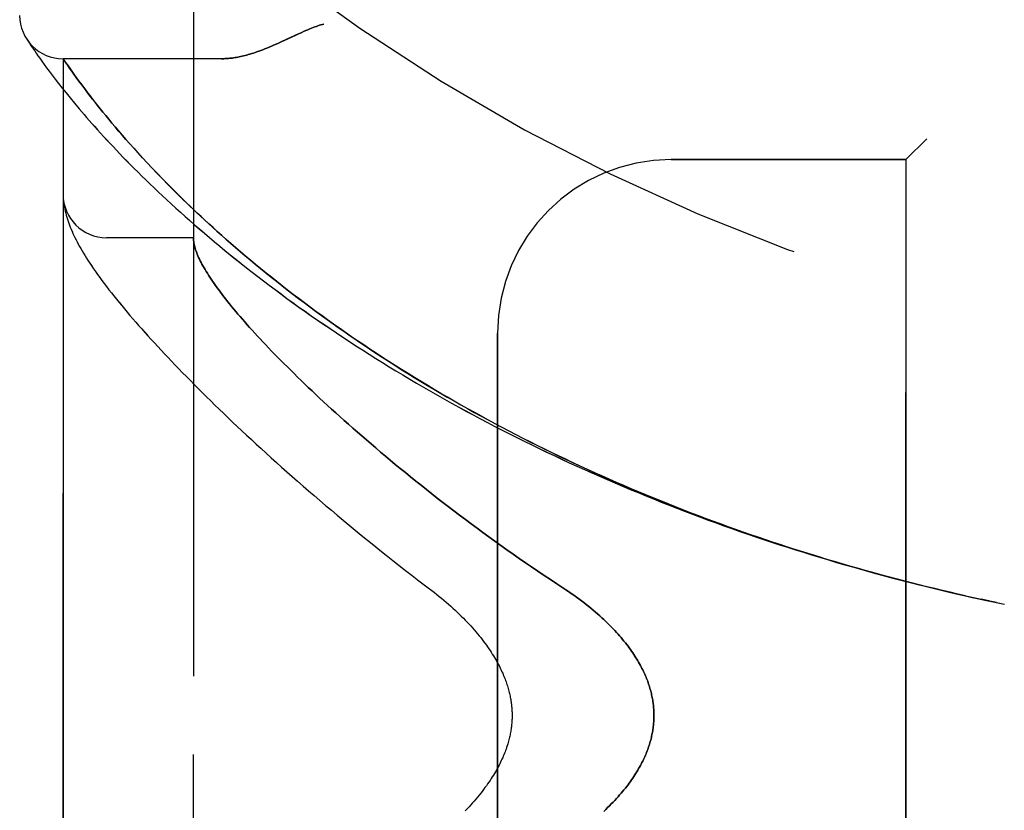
# Model space of a CAD drawing. Header units: inches. Extents: x 0 to 230, y 0 to 149.
# Tile 24 of 256: x 14.41 to 15.82, y 62.34 to 63.47. Entities that reach past the tile are written whole.
import ezdxf

# ---------------------------------------------------------------- set-up
doc = ezdxf.new("R2010")
doc.units = ezdxf.units.IN
doc.header["$LTSCALE"] = 12.648283
doc.header["$MEASUREMENT"] = 0
doc.linetypes.add('HIDDEN', pattern=[0.2, 0.1, -0.1])
doc.layers.add('LEFTHAND_DOOR_ASSEMBLY', color=7, linetype='CONTINUOUS')
doc.layers.add('RIGHTHAND_DOOR_ASSEMBLY', color=7, linetype='CONTINUOUS')

msp = doc.modelspace()

# ---------------------------------------------------------------- linework, layer by layer
at = {"layer": 'LEFTHAND_DOOR_ASSEMBLY', "color": 8, "linetype": 'HIDDEN'}
for p, q in [((14.6577, 61.1517), (14.6577, 63.7942)), ((14.4181, 63.446), (14.4175, 63.4469)), ((14.4175, 63.4469), (14.4178, 63.4464)), ((14.4178, 63.4464), (14.4199, 63.4433)), ((14.4178, 63.4464), (14.4179, 63.4463)), ((14.4199, 63.4433), (14.4219, 63.4402)), ((14.4219, 63.4402), (14.4239, 63.4372)), ((14.4239, 63.4372), (14.4264, 63.4335)), ((14.4264, 63.4335), (14.4293, 63.4292)), ((14.4293, 63.4292), (14.4315, 63.426)), ((14.4315, 63.426), (14.434, 63.4224)), ((14.434, 63.4224), (14.4367, 63.4186)), ((14.4367, 63.4186), (14.4397, 63.4144)), ((14.6983, 63.4179), (14.4702, 63.4179)), ((14.4702, 61.5279), (14.4702, 63.4179)), ((14.4397, 63.4144), (14.443, 63.4099)), ((14.443, 63.4099), (14.4465, 63.4051)), ((14.4465, 63.4051), (14.4503, 63.3999)), ((14.4826, 63.4002), (14.4796, 63.4044)), ((14.4503, 63.3999), (14.4545, 63.3944)), ((14.4545, 63.3944), (14.4589, 63.3886)), ((14.4858, 63.3957), (14.4826, 63.4002)), ((14.4892, 63.3909), (14.4858, 63.3957)), ((14.493, 63.3858), (14.4892, 63.3909)), ((14.4589, 63.3886), (14.4637, 63.3824)), ((14.4637, 63.3824), (14.4689, 63.3758)), ((14.4689, 63.3758), (14.4744, 63.3689)), ((14.497, 63.3804), (14.493, 63.3858)), ((14.5013, 63.3746), (14.497, 63.3804)), ((14.5059, 63.3686), (14.5013, 63.3746)), ((14.4744, 63.3689), (14.4803, 63.3617)), ((14.4803, 63.3617), (14.4865, 63.3541)), ((14.5092, 63.3643), (14.5059, 63.3686)), ((14.5125, 63.36), (14.5092, 63.3643)), ((14.4865, 63.3541), (14.4932, 63.3461)), ((14.5161, 63.3555), (14.5125, 63.36)), ((14.5197, 63.3509), (14.5161, 63.3555)), ((14.5235, 63.3461), (14.5197, 63.3509)), ((14.4932, 63.3461), (14.5003, 63.3378)), ((14.5275, 63.3412), (14.5235, 63.3461)), ((14.5317, 63.3361), (14.5275, 63.3412)), ((14.536, 63.3308), (14.5317, 63.3361)), ((14.5405, 63.3254), (14.536, 63.3308)), ((14.5452, 63.3198), (14.5405, 63.3254)), ((14.5501, 63.314), (14.5452, 63.3198)), ((14.5553, 63.3081), (14.5501, 63.314)), ((14.5606, 63.3019), (14.5553, 63.3081)), ((14.5662, 63.2956), (14.5606, 63.3019)), ((14.572, 63.2891), (14.5662, 63.2956)), ((15.7127, 63.3029), (15.6827, 63.2729)), ((14.578, 63.2824), (14.572, 63.2891)), ((14.5844, 63.2754), (14.578, 63.2824)), ((14.5911, 63.2683), (14.5844, 63.2754)), ((14.598, 63.2608), (14.5911, 63.2683)), ((15.3452, 63.2729), (15.6827, 63.2729)), ((15.6827, 61.6729), (15.6827, 63.2729)), ((14.6053, 63.2532), (14.598, 63.2608)), ((14.613, 63.2453), (14.6053, 63.2532)), ((14.621, 63.2371), (14.613, 63.2453)), ((14.6295, 63.2286), (14.621, 63.2371)), ((14.4704, 63.2171), (14.4705, 63.2164)), ((14.4705, 63.2164), (14.4705, 63.2157)), ((14.4705, 63.2157), (14.4706, 63.2151)), ((14.4706, 63.2151), (14.4706, 63.2144)), ((14.4706, 63.2144), (14.4707, 63.2137)), ((14.4707, 63.2137), (14.4708, 63.213)), ((14.4709, 63.212), (14.471, 63.2113)), ((14.471, 63.2113), (14.4711, 63.2106)), ((14.4711, 63.2106), (14.4712, 63.2095)), ((14.6577, 63.1604), (14.5327, 63.1604)), ((15.0952, 61.9229), (15.0952, 63.0229)), ((15.778, 62.6429), (15.7909, 62.6401)), ((15.7896, 62.6404), (15.8012, 62.6378)), ((15.802, 62.6377), (15.7909, 62.6401)), ((15.8131, 62.6353), (15.8012, 62.6378)), ((15.8127, 62.6354), (15.8243, 62.633))]:
    msp.add_line(p, q, dxfattribs=at)
for points in [[(14.8452, 63.4679), (14.8432, 63.4673), (14.8411, 63.4667), (14.839, 63.4661), (14.8369, 63.4653), (14.8347, 63.4646), (14.8325, 63.4638), (14.8301, 63.4629), (14.8276, 63.4619), (14.825, 63.4608), (14.8222, 63.4597), (14.8192, 63.4584), (14.816, 63.457), (14.8126, 63.4555), (14.809, 63.4538), (14.7922, 63.446)], [(14.7922, 63.446), (14.7841, 63.4423), (14.7803, 63.4405), (14.7766, 63.4389), (14.7731, 63.4374), (14.7698, 63.436), (14.7665, 63.4346), (14.7634, 63.4333), (14.7604, 63.4321), (14.7574, 63.431), (14.7546, 63.4299), (14.7518, 63.4289), (14.7491, 63.428), (14.7465, 63.4271), (14.7439, 63.4262), (14.7415, 63.4254), (14.739, 63.4247), (14.7366, 63.424), (14.7343, 63.4233), (14.7321, 63.4227), (14.7298, 63.4222), (14.7277, 63.4217), (14.7255, 63.4212), (14.7234, 63.4207), (14.7214, 63.4203), (14.7194, 63.4199), (14.7175, 63.4196), (14.7155, 63.4193), (14.7137, 63.419), (14.7118, 63.4188), (14.71, 63.4186), (14.7082, 63.4184), (14.7065, 63.4183), (14.7048, 63.4181), (14.7031, 63.4181), (14.7015, 63.418), (14.6999, 63.418), (14.6983, 63.4179)], [(14.4796, 63.4044), (14.4763, 63.4091), (14.4756, 63.4101), (14.4702, 63.4179)], [(14.5003, 63.3378), (14.504, 63.3336), (14.5078, 63.3292), (14.5117, 63.3248), (14.5157, 63.3203), (14.5198, 63.3157), (14.524, 63.311), (14.5284, 63.3062), (14.5328, 63.3014), (14.5374, 63.2965), (14.5421, 63.2915), (14.5469, 63.2864), (14.5518, 63.2813), (14.5568, 63.2761), (14.5619, 63.2709), (14.5671, 63.2655), (14.5725, 63.2601), (14.578, 63.2547), (14.5836, 63.2492), (14.5893, 63.2436), (14.5951, 63.238), (14.601, 63.2323), (14.607, 63.2265), (14.6132, 63.2207), (14.6194, 63.2149), (14.6258, 63.209), (14.6323, 63.2031), (14.6389, 63.1972), (14.6456, 63.1912), (14.6524, 63.1851), (14.6593, 63.1791), (14.6664, 63.173), (14.6735, 63.1669), (14.6807, 63.1607), (14.6881, 63.1545), (14.6955, 63.1483), (14.7031, 63.1421), (14.7107, 63.1359), (14.7184, 63.1297), (14.7263, 63.1234), (14.7342, 63.1171), (14.7422, 63.1109), (14.7503, 63.1046), (14.7585, 63.0983), (14.7668, 63.0921), (14.7752, 63.0858), (14.7836, 63.0795), (14.7922, 63.0732), (14.8008, 63.067), (14.8095, 63.0607), (14.8183, 63.0545), (14.8272, 63.0482), (14.8361, 63.042), (14.8452, 63.0358), (14.8543, 63.0296), (14.8634, 63.0234), (14.8727, 63.0172), (14.882, 63.0111), (14.8914, 63.005), (14.9008, 62.9989), (14.9103, 62.9928), (14.9199, 62.9868), (14.9296, 62.9808), (14.9393, 62.9748), (14.949, 62.9688), (14.9589, 62.9629), (14.9688, 62.957), (14.9787, 62.9511), (14.9887, 62.9453), (14.9987, 62.9395), (15.0088, 62.9337), (15.019, 62.928), (15.0292, 62.9223), (15.0394, 62.9167), (15.0497, 62.9111), (15.0601, 62.9055), (15.0705, 62.8999), (15.0809, 62.8944), (15.0914, 62.889), (15.1019, 62.8836), (15.1125, 62.8782), (15.1231, 62.8729), (15.1337, 62.8676), (15.1444, 62.8623), (15.1551, 62.8571), (15.1658, 62.852), (15.1766, 62.8468), (15.1874, 62.8418), (15.1983, 62.8367), (15.2092, 62.8318), (15.2201, 62.8268), (15.231, 62.8219), (15.242, 62.8171), (15.253, 62.8123), (15.264, 62.8075), (15.2751, 62.8028), (15.2862, 62.7982), (15.2973, 62.7936), (15.3084, 62.789), (15.3196, 62.7845), (15.3308, 62.78), (15.342, 62.7756), (15.3532, 62.7712), (15.3644, 62.7669), (15.3757, 62.7626), (15.387, 62.7584), (15.3983, 62.7542), (15.4096, 62.75), (15.4209, 62.746), (15.4323, 62.7419), (15.4437, 62.7379), (15.4551, 62.734), (15.4665, 62.7301), (15.4779, 62.7262), (15.4893, 62.7224), (15.5008, 62.7187), (15.5122, 62.715), (15.5237, 62.7113), (15.5352, 62.7077), (15.5467, 62.7041), (15.5582, 62.7006), (15.5697, 62.6972), (15.5812, 62.6938), (15.5927, 62.6904), (15.6043, 62.6871), (15.6158, 62.6838), (15.6274, 62.6806), (15.6389, 62.6774), (15.6505, 62.6743), (15.662, 62.6712), (15.6736, 62.6681), (15.6852, 62.6651), (15.6968, 62.6622), (15.7084, 62.6593), (15.72, 62.6565), (15.7316, 62.6537), (15.7432, 62.6509), (15.7548, 62.6482), (15.7664, 62.6455), (15.7797, 62.6426)], [(14.4702, 63.2219), (14.4702, 63.2215), (14.4703, 63.2211), (14.4703, 63.2208), (14.4703, 63.2204), (14.4703, 63.22), (14.4703, 63.2197), (14.4703, 63.2193), (14.4703, 63.2189), (14.4703, 63.2186), (14.4704, 63.2182), (14.4704, 63.2178), (14.4704, 63.2171)], [(15.7686, 62.6451), (15.7575, 62.6476), (15.7464, 62.6502), (15.7352, 62.6528), (15.7241, 62.6555), (15.713, 62.6582), (15.7019, 62.661), (15.6908, 62.6638), (15.6797, 62.6667), (15.6686, 62.6696), (15.6575, 62.6725), (15.6464, 62.6755), (15.6353, 62.6785), (15.6243, 62.6816), (15.6132, 62.6847), (15.6021, 62.6879), (15.5911, 62.6911), (15.5801, 62.6943), (15.569, 62.6976), (15.558, 62.701), (15.547, 62.7044), (15.536, 62.7078), (15.525, 62.7113), (15.514, 62.7148), (15.5031, 62.7184), (15.4921, 62.722), (15.4812, 62.7257), (15.4703, 62.7294), (15.4594, 62.7331), (15.4485, 62.7369), (15.4376, 62.7407), (15.4268, 62.7446), (15.4159, 62.7486), (15.4051, 62.7525), (15.3943, 62.7566), (15.3835, 62.7606), (15.3727, 62.7647), (15.362, 62.7689), (15.3513, 62.7731), (15.3406, 62.7774), (15.3299, 62.7817), (15.3192, 62.786), (15.3086, 62.7904), (15.298, 62.7948), (15.2874, 62.7993), (15.2768, 62.8038), (15.2663, 62.8084), (15.2558, 62.813), (15.2453, 62.8176), (15.2348, 62.8223), (15.2244, 62.8271), (15.214, 62.8319), (15.2037, 62.8367), (15.1933, 62.8416), (15.183, 62.8465), (15.1728, 62.8515), (15.1625, 62.8565), (15.1523, 62.8615), (15.1422, 62.8666), (15.1321, 62.8717), (15.122, 62.8769), (15.1119, 62.8821), (15.1019, 62.8874), (15.0919, 62.8927), (15.082, 62.898), (15.0721, 62.9034), (15.0623, 62.9088), (15.0525, 62.9142), (15.0427, 62.9197), (15.033, 62.9253), (15.0234, 62.9308), (15.0138, 62.9364), (15.0042, 62.942), (14.9947, 62.9477), (14.9853, 62.9534), (14.9759, 62.9591), (14.9665, 62.9649), (14.9572, 62.9707), (14.948, 62.9765), (14.9388, 62.9824), (14.9297, 62.9883), (14.9207, 62.9942), (14.9117, 63.0001), (14.9027, 63.0061), (14.8939, 63.012), (14.8851, 63.018), (14.8764, 63.0241), (14.8677, 63.0301), (14.8591, 63.0362), (14.8506, 63.0422), (14.8422, 63.0483), (14.8338, 63.0544), (14.8255, 63.0605), (14.8173, 63.0667), (14.8092, 63.0728), (14.8011, 63.0789), (14.7932, 63.0851), (14.7853, 63.0912), (14.7775, 63.0973), (14.7698, 63.1035), (14.7622, 63.1096), (14.7547, 63.1157), (14.7472, 63.1218), (14.7399, 63.1279), (14.7326, 63.134), (14.7255, 63.1401), (14.7185, 63.1461), (14.7116, 63.1521), (14.7049, 63.1579), (14.6984, 63.1637), (14.692, 63.1694), (14.6859, 63.175), (14.6799, 63.1804), (14.6741, 63.1857), (14.6686, 63.1909), (14.6632, 63.1959), (14.6579, 63.2009), (14.6529, 63.2057), (14.6479, 63.2105), (14.6431, 63.2151), (14.6385, 63.2197), (14.6339, 63.2242), (14.6295, 63.2286)], [(14.4708, 63.213), (14.4708, 63.2127), (14.4709, 63.212)], [(14.4712, 63.2095), (14.4716, 63.2069), (14.4721, 63.2042), (14.4726, 63.2015), (14.4732, 63.1987), (14.4739, 63.1959), (14.4746, 63.193), (14.4754, 63.1901), (14.4763, 63.1872), (14.4773, 63.1843), (14.4783, 63.1814), (14.4794, 63.1785), (14.4805, 63.1756), (14.4818, 63.1726), (14.483, 63.1696), (14.4844, 63.1667), (14.4858, 63.1636), (14.4873, 63.1606), (14.4888, 63.1575), (14.4904, 63.1544), (14.4921, 63.1512), (14.4939, 63.148), (14.4957, 63.1447), (14.4977, 63.1414), (14.4997, 63.138), (14.5018, 63.1345), (14.504, 63.131), (14.5064, 63.1273), (14.5088, 63.1236), (14.5114, 63.1197), (14.5141, 63.1158), (14.5169, 63.1117), (14.5199, 63.1076), (14.5229, 63.1033), (14.5261, 63.099), (14.5294, 63.0946), (14.5328, 63.0901), (14.5362, 63.0856), (14.5397, 63.0811), (14.5433, 63.0766), (14.547, 63.072), (14.5507, 63.0674), (14.5545, 63.0628), (14.5584, 63.0582), (14.5623, 63.0534), (14.5664, 63.0487), (14.5705, 63.0439), (14.5747, 63.0391), (14.5789, 63.0342), (14.5833, 63.0292), (14.5877, 63.0242), (14.5923, 63.0192), (14.5969, 63.0141), (14.6015, 63.009), (14.6063, 63.0038), (14.6112, 62.9986), (14.6161, 62.9933), (14.6212, 62.988), (14.6263, 62.9826), (14.6315, 62.9771), (14.6368, 62.9716), (14.6422, 62.9661), (14.6477, 62.9605), (14.6533, 62.9548), (14.6589, 62.9491), (14.6647, 62.9433), (14.6705, 62.9375), (14.6765, 62.9316), (14.6825, 62.9257), (14.6886, 62.9197), (14.6949, 62.9137), (14.7012, 62.9076), (14.7076, 62.9014), (14.7141, 62.8952), (14.7207, 62.889), (14.7274, 62.8827), (14.7342, 62.8763), (14.7411, 62.8699), (14.7481, 62.8634), (14.7552, 62.8569), (14.7624, 62.8504), (14.7697, 62.8438), (14.7771, 62.8371), (14.7846, 62.8304), (14.7921, 62.8236), (14.7998, 62.8168), (14.8076, 62.81), (14.8154, 62.8031), (14.8234, 62.7962), (14.8315, 62.7893), (14.8396, 62.7823), (14.8478, 62.7752), (14.8562, 62.7682), (14.8646, 62.7611), (14.8731, 62.7539), (14.8817, 62.7468), (14.8904, 62.7396), (14.8992, 62.7324), (14.9081, 62.7252), (14.917, 62.7179), (14.9261, 62.7107), (14.9352, 62.7034), (14.9444, 62.6961), (14.9536, 62.6888), (14.963, 62.6815), (14.9724, 62.6742), (14.9819, 62.6669), (14.9915, 62.6596)], [(14.6577, 63.1594), (14.6577, 63.1592), (14.6578, 63.1589), (14.6578, 63.1585), (14.6578, 63.1582), (14.6578, 63.1578), (14.6579, 63.1573), (14.6579, 63.1569), (14.658, 63.1564)], [(14.658, 63.1564), (14.6582, 63.1546), (14.6584, 63.1528), (14.6588, 63.151), (14.6592, 63.1491), (14.6597, 63.1471), (14.6603, 63.1451), (14.6609, 63.1431), (14.6616, 63.141), (14.6624, 63.1389), (14.6633, 63.1367), (14.6642, 63.1344), (14.6652, 63.1321), (14.6663, 63.1298), (14.6675, 63.1274), (14.6687, 63.125), (14.67, 63.1225), (14.6714, 63.1199), (14.6729, 63.1173), (14.6744, 63.1147), (14.676, 63.112), (14.6777, 63.1092), (14.6795, 63.1064), (14.6813, 63.1036), (14.6832, 63.1007), (14.6852, 63.0977), (14.6873, 63.0947), (14.6895, 63.0916), (14.6917, 63.0885), (14.694, 63.0853), (14.6964, 63.0821), (14.6989, 63.0788), (14.7014, 63.0755), (14.7041, 63.0721), (14.7068, 63.0687), (14.7096, 63.0652), (14.7125, 63.0616), (14.7154, 63.058), (14.7185, 63.0544), (14.7216, 63.0506), (14.7248, 63.0469), (14.7281, 63.0431), (14.7315, 63.0392), (14.735, 63.0352), (14.7385, 63.0313), (14.7422, 63.0272), (14.7459, 63.0231), (14.7497, 63.019), (14.7536, 63.0147), (14.7576, 63.0105), (14.7617, 63.0062), (14.7659, 63.0018), (14.7701, 62.9973), (14.7745, 62.9929), (14.7789, 62.9883), (14.7834, 62.9837), (14.788, 62.9791), (14.7928, 62.9744), (14.7976, 62.9696), (14.8024, 62.9648), (14.8074, 62.9599), (14.8125, 62.955), (14.8177, 62.95), (14.8229, 62.945), (14.8283, 62.9399), (14.8338, 62.9348), (14.8393, 62.9296), (14.8449, 62.9244), (14.8507, 62.9191), (14.8565, 62.9138), (14.8624, 62.9084), (14.8685, 62.903), (14.8746, 62.8975), (14.8808, 62.8919), (14.8871, 62.8864), (14.8935, 62.8808), (14.9, 62.8751), (14.9066, 62.8694), (14.9132, 62.8637), (14.92, 62.8579), (14.9269, 62.852), (14.9339, 62.8462), (14.9409, 62.8403), (14.9481, 62.8343), (14.9553, 62.8284), (14.9626, 62.8224), (14.9701, 62.8163), (14.9776, 62.8103), (14.9852, 62.8042), (14.9928, 62.7981), (15.0006, 62.792), (15.0085, 62.7858), (15.0164, 62.7796), (15.0244, 62.7735), (15.0325, 62.7673), (15.0407, 62.7611), (15.0489, 62.7548), (15.0573, 62.7486), (15.0657, 62.7424), (15.0741, 62.7361), (15.0827, 62.7299), (15.0913, 62.7237), (15.1, 62.7175), (15.1087, 62.7113), (15.1175, 62.7051), (15.1263, 62.6989), (15.1352, 62.6927), (15.1442, 62.6866), (15.1532, 62.6805), (15.1622, 62.6744), (15.1713, 62.6684), (15.1804, 62.6624)], [(14.9915, 62.6596), (15.0044, 62.6498), (15.0079, 62.647), (15.0113, 62.6443), (15.0147, 62.6416), (15.0181, 62.6388), (15.0214, 62.636), (15.0247, 62.6332), (15.0279, 62.6303), (15.031, 62.6275), (15.0342, 62.6246), (15.0372, 62.6217), (15.0402, 62.6189), (15.0431, 62.616), (15.046, 62.6131), (15.0488, 62.6103), (15.0515, 62.6074), (15.0542, 62.6045), (15.0568, 62.6017), (15.0593, 62.5989), (15.0618, 62.596), (15.0642, 62.5932), (15.0665, 62.5905), (15.0688, 62.5877), (15.071, 62.5849), (15.0731, 62.5822), (15.0752, 62.5795), (15.0771, 62.5768), (15.0791, 62.5742), (15.0809, 62.5715), (15.0827, 62.5689), (15.0845, 62.5664), (15.0861, 62.5638), (15.0877, 62.5613), (15.0892, 62.5588), (15.0907, 62.5564), (15.0921, 62.554), (15.0935, 62.5516), (15.0948, 62.5493), (15.0961, 62.5469), (15.0973, 62.5446), (15.0984, 62.5424), (15.0995, 62.5401), (15.1006, 62.5379), (15.1016, 62.5357), (15.1026, 62.5336), (15.1035, 62.5314), (15.1044, 62.5293), (15.1052, 62.5273), (15.106, 62.5252), (15.1068, 62.5232), (15.1075, 62.5212), (15.1082, 62.5193), (15.1088, 62.5173), (15.1094, 62.5154), (15.11, 62.5135), (15.1105, 62.5117), (15.1111, 62.5098), (15.1116, 62.508), (15.112, 62.5062), (15.1124, 62.5044), (15.1128, 62.5026), (15.1132, 62.5009), (15.1136, 62.4992), (15.1139, 62.4975), (15.1142, 62.4957), (15.1145, 62.4941), (15.1147, 62.4924), (15.115, 62.4907), (15.1152, 62.4891), (15.1154, 62.4874), (15.1155, 62.4858), (15.1157, 62.4842), (15.1158, 62.4826), (15.1159, 62.4809), (15.116, 62.4793), (15.1161, 62.4777), (15.1161, 62.4761), (15.1161, 62.4745), (15.1161, 62.4729), (15.1161, 62.4713), (15.1161, 62.4697), (15.1161, 62.4681), (15.116, 62.4665), (15.1159, 62.4649), (15.1158, 62.4633), (15.1157, 62.4617), (15.1155, 62.4601), (15.1154, 62.4584), (15.1152, 62.4568), (15.115, 62.4552), (15.1147, 62.4535), (15.1145, 62.4518), (15.1142, 62.4501), (15.1139, 62.4484), (15.1136, 62.4467), (15.1132, 62.445), (15.1128, 62.4432), (15.1124, 62.4415), (15.112, 62.4397), (15.1115, 62.4379), (15.1111, 62.436), (15.1105, 62.4342), (15.11, 62.4323), (15.1094, 62.4304), (15.1088, 62.4285), (15.1082, 62.4266), (15.1075, 62.4246), (15.1068, 62.4226), (15.106, 62.4206), (15.1052, 62.4186), (15.1044, 62.4165), (15.1035, 62.4144), (15.1026, 62.4123), (15.1016, 62.4102), (15.1006, 62.408), (15.0995, 62.4058), (15.0984, 62.4035), (15.0973, 62.4012), (15.0961, 62.3989), (15.0948, 62.3966), (15.0935, 62.3943), (15.0921, 62.3919), (15.0907, 62.3895), (15.0892, 62.387), (15.0877, 62.3846), (15.0861, 62.3821), (15.0844, 62.3795), (15.0827, 62.377), (15.0809, 62.3744), (15.0791, 62.3717), (15.0771, 62.3691), (15.0752, 62.3664), (15.0731, 62.3637), (15.071, 62.3609), (15.0688, 62.3582), (15.0665, 62.3554), (15.0642, 62.3526), (15.0618, 62.3498), (15.0593, 62.347), (15.0568, 62.3442), (15.0542, 62.3413), (15.0515, 62.3385), (15.0488, 62.3356)], [(15.1804, 62.6624), (15.1935, 62.6538), (15.1974, 62.6512), (15.2012, 62.6486), (15.2049, 62.646), (15.2087, 62.6433), (15.2123, 62.6406), (15.2159, 62.6379), (15.2194, 62.6353), (15.2229, 62.6326), (15.2263, 62.6298), (15.2296, 62.6271), (15.2329, 62.6244), (15.236, 62.6217), (15.2391, 62.619), (15.2422, 62.6163), (15.2452, 62.6136), (15.2481, 62.6109), (15.2509, 62.6083), (15.2536, 62.6056), (15.2563, 62.6029), (15.2589, 62.6003), (15.2614, 62.5977), (15.2639, 62.5951), (15.2662, 62.5925), (15.2686, 62.59), (15.2708, 62.5874), (15.273, 62.5849), (15.2751, 62.5824), (15.2771, 62.5799), (15.2791, 62.5774), (15.281, 62.575), (15.2829, 62.5725), (15.2847, 62.5701), (15.2864, 62.5678), (15.2881, 62.5654), (15.2897, 62.563), (15.2912, 62.5607), (15.2927, 62.5584), (15.2942, 62.5561), (15.2956, 62.5539), (15.2969, 62.5516), (15.2982, 62.5494), (15.2995, 62.5472), (15.3007, 62.545), (15.3019, 62.5428), (15.303, 62.5407), (15.304, 62.5386), (15.3051, 62.5364), (15.3061, 62.5343), (15.307, 62.5323), (15.3079, 62.5302), (15.3088, 62.5281), (15.3096, 62.5261), (15.3104, 62.5241), (15.3112, 62.5221), (15.3119, 62.5201), (15.3126, 62.5181), (15.3132, 62.5161), (15.3138, 62.5141), (15.3144, 62.5122), (15.315, 62.5103), (15.3155, 62.5083), (15.316, 62.5064), (15.3165, 62.5045), (15.3169, 62.5026), (15.3173, 62.5007), (15.3177, 62.4988), (15.3181, 62.4969), (15.3184, 62.4951), (15.3187, 62.4932), (15.319, 62.4913), (15.3192, 62.4895), (15.3194, 62.4876), (15.3196, 62.4858), (15.3198, 62.4839), (15.3199, 62.4821), (15.32, 62.4803), (15.3201, 62.4784), (15.3202, 62.4766), (15.3202, 62.4748), (15.3202, 62.4729), (15.3202, 62.4711), (15.3202, 62.4693), (15.3201, 62.4674), (15.32, 62.4656), (15.3199, 62.4638), (15.3198, 62.4619), (15.3196, 62.4601), (15.3194, 62.4583), (15.3192, 62.4564), (15.319, 62.4546), (15.3187, 62.4527), (15.3184, 62.4508), (15.3181, 62.449), (15.3177, 62.4471), (15.3173, 62.4452), (15.3169, 62.4433), (15.3165, 62.4414), (15.316, 62.4395), (15.3155, 62.4376), (15.315, 62.4356), (15.3144, 62.4337), (15.3138, 62.4317), (15.3132, 62.4298), (15.3126, 62.4278), (15.3119, 62.4258), (15.3112, 62.4238), (15.3104, 62.4218), (15.3096, 62.4198), (15.3088, 62.4177), (15.3079, 62.4157), (15.307, 62.4136), (15.3061, 62.4115), (15.3051, 62.4094), (15.304, 62.4073), (15.303, 62.4052), (15.3019, 62.403), (15.3007, 62.4009), (15.2995, 62.3987), (15.2982, 62.3965), (15.2969, 62.3943), (15.2956, 62.392), (15.2942, 62.3897), (15.2927, 62.3875), (15.2912, 62.3852), (15.2897, 62.3828), (15.2881, 62.3805), (15.2864, 62.3781), (15.2847, 62.3757), (15.2829, 62.3733), (15.281, 62.3709), (15.2791, 62.3685), (15.2771, 62.366), (15.2751, 62.3635), (15.273, 62.361), (15.2708, 62.3585), (15.2686, 62.3559), (15.2662, 62.3534), (15.2639, 62.3508), (15.2614, 62.3482), (15.2589, 62.3456), (15.2563, 62.3429), (15.2536, 62.3403), (15.2509, 62.3376), (15.2481, 62.3349)]]:
    msp.add_lwpolyline(points, dxfattribs=at)
for centre, radius, start, end in [((16.4702, 65.7481), 2.7751, 223.8884, 270), ((14.4702, 63.4804), 0.0625, 180, 270), ((15.3452, 63.0229), 0.25, 90, 180), ((14.5327, 63.2229), 0.0625, 180, 270)]:
    msp.add_arc(centre, radius, start, end, dxfattribs=at)
at = {"layer": 'RIGHTHAND_DOOR_ASSEMBLY', "color": 8, "linetype": 'HIDDEN'}
for p, q in [((14.6577, 63.7942), (14.6577, 61.1517)), ((14.4199, 63.4432), (14.4219, 63.4402)), ((14.4219, 63.4402), (14.4239, 63.4371)), ((14.4239, 63.4371), (14.4264, 63.4335)), ((14.4264, 63.4335), (14.4293, 63.4292)), ((14.4293, 63.4292), (14.4316, 63.426)), ((14.4316, 63.426), (14.434, 63.4224)), ((14.434, 63.4224), (14.4367, 63.4186)), ((14.4367, 63.4186), (14.4397, 63.4144)), ((14.6983, 63.4179), (14.4702, 63.4179)), ((14.4702, 63.4179), (14.4702, 61.5279)), ((14.4397, 63.4144), (14.443, 63.4099)), ((14.443, 63.4099), (14.4465, 63.4051)), ((14.4465, 63.4051), (14.4503, 63.3999)), ((14.4709, 63.417), (14.4738, 63.4128)), ((14.4738, 63.4128), (14.4763, 63.4091)), ((14.4763, 63.4091), (14.4797, 63.4043)), ((14.4797, 63.4043), (14.4826, 63.4002)), ((14.4503, 63.3999), (14.4545, 63.3944)), ((14.4545, 63.3944), (14.4589, 63.3885)), ((14.4826, 63.4002), (14.4858, 63.3957)), ((14.4858, 63.3957), (14.4892, 63.3909)), ((14.4892, 63.3909), (14.493, 63.3858)), ((14.4589, 63.3885), (14.4637, 63.3823)), ((14.4637, 63.3823), (14.4689, 63.3758)), ((14.4689, 63.3758), (14.4744, 63.3689)), ((14.493, 63.3858), (14.497, 63.3804)), ((14.497, 63.3804), (14.5013, 63.3746)), ((14.5013, 63.3746), (14.5059, 63.3686)), ((14.4744, 63.3689), (14.4803, 63.3616)), ((14.4803, 63.3616), (14.4866, 63.354)), ((14.5059, 63.3686), (14.5092, 63.3644)), ((14.5092, 63.3644), (14.5125, 63.36)), ((14.4866, 63.354), (14.4932, 63.3461)), ((14.5125, 63.36), (14.516, 63.3555)), ((14.516, 63.3555), (14.5197, 63.3509)), ((14.5197, 63.3509), (14.5235, 63.3461)), ((14.4932, 63.3461), (14.5003, 63.3378)), ((14.5235, 63.3461), (14.5275, 63.3412)), ((14.5275, 63.3412), (14.5316, 63.3361)), ((14.5316, 63.3361), (14.536, 63.3309)), ((14.536, 63.3309), (14.5405, 63.3254)), ((14.5405, 63.3254), (14.5452, 63.3199)), ((14.5452, 63.3199), (14.5501, 63.3141)), ((14.5501, 63.3141), (14.5552, 63.3082)), ((14.5552, 63.3082), (14.5605, 63.302)), ((14.5605, 63.302), (14.5661, 63.2957)), ((14.5661, 63.2957), (14.5719, 63.2892)), ((15.6827, 63.2729), (15.7127, 63.3029)), ((14.5719, 63.2892), (14.5779, 63.2825)), ((14.5779, 63.2825), (14.5843, 63.2756)), ((14.5843, 63.2756), (14.5909, 63.2684)), ((14.5909, 63.2684), (14.5979, 63.261)), ((15.6827, 63.2729), (15.3452, 63.2729)), ((15.6827, 63.2729), (15.6827, 61.6729)), ((14.5979, 63.261), (14.6052, 63.2534)), ((14.6052, 63.2534), (14.6128, 63.2455)), ((14.6128, 63.2455), (14.6208, 63.2373)), ((14.6208, 63.2373), (14.6293, 63.2288)), ((14.4705, 63.2164), (14.4705, 63.2157)), ((14.4705, 63.2157), (14.4706, 63.2151)), ((14.4706, 63.2151), (14.4706, 63.2144)), ((14.4706, 63.2144), (14.4707, 63.2137)), ((14.4707, 63.2137), (14.4708, 63.213)), ((14.4709, 63.212), (14.471, 63.2113)), ((14.471, 63.2113), (14.4711, 63.2106)), ((14.4711, 63.2106), (14.4712, 63.2095)), ((14.6577, 63.1604), (14.5327, 63.1604)), ((15.0952, 63.0229), (15.0952, 61.9229)), ((15.7896, 62.6404), (15.8012, 62.6378)), ((15.8012, 62.6378), (15.8131, 62.6353)), ((15.8128, 62.6354), (15.8243, 62.633))]:
    msp.add_line(p, q, dxfattribs=at)
for points in [[(14.805, 63.452), (14.8089, 63.4538), (14.8126, 63.4555), (14.816, 63.457), (14.8192, 63.4584), (14.8222, 63.4597), (14.825, 63.4608), (14.8276, 63.4619), (14.8301, 63.4629), (14.8325, 63.4638), (14.8347, 63.4646), (14.8369, 63.4653), (14.839, 63.4661), (14.8411, 63.4667), (14.8432, 63.4673), (14.8452, 63.4679)], [(14.4178, 63.4464), (14.4178, 63.4464), (14.4179, 63.4463), (14.4199, 63.4432)], [(14.6983, 63.4179), (14.6999, 63.418), (14.7015, 63.418), (14.7031, 63.4181), (14.7048, 63.4181), (14.7065, 63.4183), (14.7082, 63.4184), (14.71, 63.4186), (14.7118, 63.4188), (14.7137, 63.419), (14.7155, 63.4193), (14.7175, 63.4196), (14.7194, 63.4199), (14.7214, 63.4203), (14.7234, 63.4207), (14.7255, 63.4212), (14.7277, 63.4217), (14.7298, 63.4222), (14.7321, 63.4227), (14.7343, 63.4233), (14.7366, 63.424), (14.739, 63.4247), (14.7415, 63.4254), (14.7439, 63.4262), (14.7465, 63.4271), (14.7491, 63.428), (14.7518, 63.4289), (14.7546, 63.4299), (14.7574, 63.431), (14.7604, 63.4321), (14.7634, 63.4333), (14.7665, 63.4346), (14.7698, 63.436), (14.7731, 63.4374), (14.7766, 63.4389), (14.7803, 63.4405), (14.7841, 63.4423), (14.7881, 63.4441), (14.805, 63.452)], [(14.4702, 63.4179), (14.4703, 63.4179), (14.4709, 63.417)], [(14.5003, 63.3378), (14.504, 63.3335), (14.5078, 63.3292), (14.5117, 63.3247), (14.5157, 63.3202), (14.5198, 63.3156), (14.5241, 63.3109), (14.5284, 63.3062), (14.5329, 63.3014), (14.5374, 63.2964), (14.5421, 63.2915), (14.5469, 63.2864), (14.5518, 63.2813), (14.5568, 63.2761), (14.5619, 63.2708), (14.5672, 63.2655), (14.5725, 63.2601), (14.578, 63.2546), (14.5836, 63.2491), (14.5893, 63.2435), (14.5951, 63.2379), (14.601, 63.2322), (14.6071, 63.2265), (14.6132, 63.2207), (14.6195, 63.2149), (14.6259, 63.209), (14.6323, 63.2031), (14.6389, 63.1971), (14.6456, 63.1911), (14.6525, 63.1851), (14.6594, 63.179), (14.6664, 63.1729), (14.6735, 63.1668), (14.6808, 63.1607), (14.6881, 63.1545), (14.6956, 63.1483), (14.7031, 63.1421), (14.7107, 63.1359), (14.7185, 63.1296), (14.7263, 63.1234), (14.7342, 63.1171), (14.7422, 63.1108), (14.7503, 63.1046), (14.7585, 63.0983), (14.7668, 63.092), (14.7752, 63.0857), (14.7837, 63.0795), (14.7922, 63.0732), (14.8008, 63.0669), (14.8095, 63.0607), (14.8183, 63.0544), (14.8272, 63.0482), (14.8362, 63.042), (14.8452, 63.0357), (14.8543, 63.0296), (14.8635, 63.0234), (14.8727, 63.0172), (14.882, 63.0111), (14.8914, 63.005), (14.9009, 62.9989), (14.9104, 62.9928), (14.92, 62.9868), (14.9296, 62.9807), (14.9393, 62.9748), (14.9491, 62.9688), (14.9589, 62.9629), (14.9688, 62.957), (14.9787, 62.9511), (14.9887, 62.9453), (14.9988, 62.9395), (15.0089, 62.9337), (15.019, 62.928), (15.0292, 62.9223), (15.0395, 62.9167), (15.0498, 62.911), (15.0601, 62.9055), (15.0705, 62.8999), (15.0809, 62.8944), (15.0914, 62.889), (15.1019, 62.8836), (15.1125, 62.8782), (15.1231, 62.8729), (15.1337, 62.8676), (15.1444, 62.8623), (15.1551, 62.8571), (15.1659, 62.8519), (15.1767, 62.8468), (15.1875, 62.8418), (15.1983, 62.8367), (15.2092, 62.8318), (15.2201, 62.8268), (15.2311, 62.8219), (15.242, 62.8171), (15.253, 62.8123), (15.2641, 62.8075), (15.2751, 62.8028), (15.2862, 62.7982), (15.2973, 62.7936), (15.3084, 62.789), (15.3196, 62.7845), (15.3308, 62.78), (15.342, 62.7756), (15.3532, 62.7712), (15.3645, 62.7669), (15.3757, 62.7626), (15.387, 62.7584), (15.3983, 62.7542), (15.4096, 62.75), (15.421, 62.7459), (15.4323, 62.7419), (15.4437, 62.7379), (15.4551, 62.734), (15.4665, 62.7301), (15.4779, 62.7262), (15.4893, 62.7224), (15.5008, 62.7187), (15.5122, 62.715), (15.5237, 62.7113), (15.5352, 62.7077), (15.5467, 62.7041), (15.5582, 62.7006), (15.5697, 62.6972), (15.5812, 62.6937), (15.5927, 62.6904), (15.6043, 62.6871), (15.6158, 62.6838), (15.6274, 62.6806), (15.6389, 62.6774), (15.6505, 62.6743), (15.6621, 62.6712), (15.6736, 62.6681), (15.6852, 62.6651), (15.6968, 62.6622), (15.7084, 62.6593), (15.72, 62.6565), (15.7316, 62.6537), (15.7432, 62.6509), (15.7548, 62.6482), (15.7664, 62.6455), (15.778, 62.6429)], [(14.4702, 63.2219), (14.4702, 63.2215), (14.4703, 63.2211), (14.4703, 63.2208), (14.4703, 63.2204), (14.4703, 63.22), (14.4703, 63.2197), (14.4703, 63.2193), (14.4703, 63.2189), (14.4703, 63.2186), (14.4704, 63.2182), (14.4704, 63.2178), (14.4704, 63.2175), (14.4704, 63.2171), (14.4705, 63.2164)], [(14.6293, 63.2288), (14.6337, 63.2244), (14.6382, 63.2199), (14.6429, 63.2154), (14.6476, 63.2107), (14.6526, 63.206), (14.6576, 63.2012), (14.6628, 63.1962), (14.6682, 63.1912), (14.6738, 63.186), (14.6795, 63.1807), (14.6855, 63.1753), (14.6916, 63.1698), (14.6979, 63.1641), (14.7044, 63.1583), (14.7111, 63.1525), (14.718, 63.1465), (14.725, 63.1405), (14.7321, 63.1345), (14.7394, 63.1284), (14.7467, 63.1223), (14.7541, 63.1161), (14.7617, 63.11), (14.7693, 63.1039), (14.777, 63.0977), (14.7848, 63.0916), (14.7927, 63.0855), (14.8006, 63.0793), (14.8087, 63.0732), (14.8168, 63.067), (14.825, 63.0609), (14.8333, 63.0548), (14.8417, 63.0487), (14.8501, 63.0426), (14.8586, 63.0365), (14.8672, 63.0305), (14.8759, 63.0244), (14.8846, 63.0184), (14.8934, 63.0124), (14.9022, 63.0064), (14.9112, 63.0004), (14.9202, 62.9945), (14.9292, 62.9886), (14.9383, 62.9827), (14.9475, 62.9768), (14.9567, 62.971), (14.966, 62.9652), (14.9754, 62.9594), (14.9848, 62.9537), (14.9942, 62.948), (15.0037, 62.9423), (15.0133, 62.9367), (15.0229, 62.9311), (15.0326, 62.9255), (15.0423, 62.92), (15.052, 62.9145), (15.0618, 62.909), (15.0717, 62.9036), (15.0816, 62.8982), (15.0915, 62.8929), (15.1015, 62.8876), (15.1115, 62.8823), (15.1215, 62.8771), (15.1316, 62.8719), (15.1418, 62.8668), (15.1519, 62.8617), (15.1621, 62.8567), (15.1724, 62.8517), (15.1826, 62.8467), (15.1929, 62.8418), (15.2033, 62.8369), (15.2137, 62.832), (15.2241, 62.8273), (15.2345, 62.8225), (15.2449, 62.8178), (15.2554, 62.8131), (15.2659, 62.8085), (15.2765, 62.804), (15.2871, 62.7994), (15.2977, 62.795), (15.3083, 62.7905), (15.3189, 62.7861), (15.3296, 62.7818), (15.3403, 62.7775), (15.351, 62.7732), (15.3617, 62.769), (15.3725, 62.7649), (15.3832, 62.7607), (15.394, 62.7567), (15.4048, 62.7526), (15.4157, 62.7487), (15.4265, 62.7447), (15.4374, 62.7408), (15.4483, 62.737), (15.4592, 62.7332), (15.4701, 62.7294), (15.481, 62.7257), (15.4919, 62.7221), (15.5029, 62.7184), (15.5139, 62.7149), (15.5248, 62.7113), (15.5358, 62.7079), (15.5468, 62.7044), (15.5578, 62.701), (15.5689, 62.6977), (15.5799, 62.6944), (15.5909, 62.6911), (15.602, 62.6879), (15.6131, 62.6848), (15.6241, 62.6816), (15.6352, 62.6786), (15.6463, 62.6755), (15.6574, 62.6725), (15.6685, 62.6696), (15.6796, 62.6667), (15.6907, 62.6638), (15.7018, 62.661), (15.7129, 62.6583), (15.724, 62.6555), (15.7352, 62.6529), (15.7463, 62.6502), (15.7574, 62.6476), (15.7686, 62.6451), (15.7896, 62.6404)], [(14.4708, 63.213), (14.4708, 63.2127), (14.4709, 63.212)], [(14.4712, 63.2095), (14.4716, 63.2069), (14.4721, 63.2042), (14.4726, 63.2015), (14.4732, 63.1987), (14.4739, 63.1959), (14.4746, 63.193), (14.4754, 63.1901), (14.4763, 63.1873), (14.4773, 63.1843), (14.4783, 63.1814), (14.4794, 63.1785), (14.4805, 63.1756), (14.4818, 63.1726), (14.483, 63.1697), (14.4844, 63.1667), (14.4858, 63.1636), (14.4873, 63.1606), (14.4888, 63.1575), (14.4904, 63.1544), (14.4921, 63.1512), (14.4939, 63.148), (14.4957, 63.1447), (14.4977, 63.1414), (14.4997, 63.138), (14.5018, 63.1345), (14.504, 63.131), (14.5064, 63.1273), (14.5088, 63.1236), (14.5114, 63.1198), (14.5141, 63.1158), (14.5169, 63.1117), (14.5199, 63.1076), (14.5229, 63.1033), (14.5261, 63.099), (14.5294, 63.0946), (14.5328, 63.0901), (14.5362, 63.0856), (14.5397, 63.0811), (14.5433, 63.0766), (14.547, 63.072), (14.5507, 63.0675), (14.5545, 63.0628), (14.5584, 63.0582), (14.5623, 63.0535), (14.5663, 63.0487), (14.5705, 63.0439), (14.5747, 63.0391), (14.5789, 63.0342), (14.5833, 63.0292), (14.5877, 63.0243), (14.5922, 63.0192), (14.5969, 63.0141), (14.6015, 63.009), (14.6063, 63.0038), (14.6112, 62.9986), (14.6161, 62.9933), (14.6212, 62.988), (14.6263, 62.9826), (14.6315, 62.9771), (14.6368, 62.9716), (14.6422, 62.9661), (14.6477, 62.9605), (14.6533, 62.9548), (14.6589, 62.9491), (14.6647, 62.9433), (14.6705, 62.9375), (14.6765, 62.9316), (14.6825, 62.9257), (14.6886, 62.9197), (14.6949, 62.9137), (14.7012, 62.9076), (14.7076, 62.9014), (14.7141, 62.8952), (14.7207, 62.889), (14.7274, 62.8827), (14.7342, 62.8763), (14.7411, 62.8699), (14.7481, 62.8634), (14.7552, 62.8569), (14.7624, 62.8504), (14.7697, 62.8438), (14.7771, 62.8371), (14.7845, 62.8304), (14.7921, 62.8236), (14.7998, 62.8168), (14.8076, 62.81), (14.8154, 62.8031), (14.8234, 62.7962), (14.8314, 62.7893), (14.8396, 62.7823), (14.8478, 62.7752), (14.8562, 62.7682), (14.8646, 62.7611), (14.8731, 62.7539), (14.8817, 62.7468), (14.8904, 62.7396), (14.8992, 62.7324), (14.9081, 62.7252), (14.917, 62.7179), (14.926, 62.7107), (14.9352, 62.7034), (14.9444, 62.6961), (14.9536, 62.6888), (14.963, 62.6815), (14.9724, 62.6742), (14.9819, 62.6669), (14.9914, 62.6596)], [(14.658, 63.1564), (14.6579, 63.1569), (14.6579, 63.1573), (14.6578, 63.1578), (14.6578, 63.1582), (14.6578, 63.1585), (14.6578, 63.1589), (14.6577, 63.1592), (14.6577, 63.1594)], [(15.1804, 62.6624), (15.1713, 62.6684), (15.1622, 62.6744), (15.1532, 62.6805), (15.1442, 62.6866), (15.1352, 62.6927), (15.1263, 62.6989), (15.1175, 62.7051), (15.1087, 62.7113), (15.1, 62.7175), (15.0913, 62.7237), (15.0827, 62.7299), (15.0741, 62.7361), (15.0657, 62.7424), (15.0573, 62.7486), (15.0489, 62.7548), (15.0407, 62.7611), (15.0325, 62.7673), (15.0244, 62.7735), (15.0164, 62.7796), (15.0085, 62.7858), (15.0006, 62.792), (14.9928, 62.7981), (14.9852, 62.8042), (14.9776, 62.8103), (14.9701, 62.8163), (14.9626, 62.8224), (14.9553, 62.8284), (14.9481, 62.8343), (14.9409, 62.8403), (14.9339, 62.8462), (14.9269, 62.852), (14.92, 62.8579), (14.9132, 62.8637), (14.9066, 62.8694), (14.9, 62.8751), (14.8935, 62.8808), (14.8871, 62.8864), (14.8808, 62.8919), (14.8746, 62.8975), (14.8685, 62.903), (14.8624, 62.9084), (14.8565, 62.9138), (14.8507, 62.9191), (14.8449, 62.9244), (14.8393, 62.9296), (14.8338, 62.9348), (14.8283, 62.9399), (14.8229, 62.945), (14.8177, 62.95), (14.8125, 62.955), (14.8074, 62.9599), (14.8024, 62.9648), (14.7976, 62.9696), (14.7928, 62.9744), (14.788, 62.9791), (14.7834, 62.9837), (14.7789, 62.9883), (14.7745, 62.9929), (14.7701, 62.9973), (14.7659, 63.0018), (14.7617, 63.0062), (14.7576, 63.0105), (14.7536, 63.0147), (14.7497, 63.019), (14.7459, 63.0231), (14.7422, 63.0272), (14.7385, 63.0313), (14.735, 63.0352), (14.7315, 63.0392), (14.7281, 63.0431), (14.7248, 63.0469), (14.7216, 63.0506), (14.7185, 63.0544), (14.7154, 63.058), (14.7125, 63.0616), (14.7096, 63.0652), (14.7068, 63.0687), (14.7041, 63.0721), (14.7014, 63.0755), (14.6989, 63.0788), (14.6964, 63.0821), (14.694, 63.0853), (14.6917, 63.0885), (14.6895, 63.0916), (14.6873, 63.0947), (14.6852, 63.0977), (14.6832, 63.1007), (14.6813, 63.1036), (14.6795, 63.1064), (14.6777, 63.1092), (14.676, 63.112), (14.6744, 63.1147), (14.6729, 63.1173), (14.6714, 63.1199), (14.67, 63.1225), (14.6687, 63.125), (14.6675, 63.1274), (14.6663, 63.1298), (14.6652, 63.1321), (14.6642, 63.1344), (14.6633, 63.1367), (14.6624, 63.1389), (14.6616, 63.141), (14.6609, 63.1431), (14.6603, 63.1451), (14.6597, 63.1471), (14.6592, 63.1491), (14.6588, 63.151), (14.6584, 63.1528), (14.6582, 63.1546), (14.658, 63.1564)], [(14.9914, 62.6596), (15.0044, 62.6498), (15.0079, 62.6471), (15.0113, 62.6443), (15.0147, 62.6416), (15.0181, 62.6388), (15.0214, 62.636), (15.0247, 62.6332), (15.0279, 62.6303), (15.031, 62.6275), (15.0341, 62.6246), (15.0372, 62.6217), (15.0402, 62.6189), (15.0431, 62.616), (15.046, 62.6131), (15.0488, 62.6103), (15.0515, 62.6074), (15.0542, 62.6045), (15.0568, 62.6017), (15.0593, 62.5989), (15.0618, 62.5961), (15.0642, 62.5932), (15.0665, 62.5905), (15.0688, 62.5877), (15.071, 62.5849), (15.0731, 62.5822), (15.0752, 62.5795), (15.0771, 62.5768), (15.0791, 62.5742), (15.0809, 62.5715), (15.0827, 62.5689), (15.0844, 62.5664), (15.0861, 62.5638), (15.0877, 62.5613), (15.0892, 62.5588), (15.0907, 62.5564), (15.0921, 62.554), (15.0935, 62.5516), (15.0948, 62.5493), (15.0961, 62.5469), (15.0973, 62.5446), (15.0984, 62.5424), (15.0995, 62.5401), (15.1006, 62.5379), (15.1016, 62.5357), (15.1026, 62.5336), (15.1035, 62.5315), (15.1044, 62.5294), (15.1052, 62.5273), (15.106, 62.5252), (15.1068, 62.5232), (15.1075, 62.5212), (15.1082, 62.5193), (15.1088, 62.5174), (15.1094, 62.5154), (15.11, 62.5135), (15.1105, 62.5117), (15.1111, 62.5098), (15.1115, 62.508), (15.112, 62.5062), (15.1124, 62.5044), (15.1128, 62.5027), (15.1132, 62.5009), (15.1136, 62.4992), (15.1139, 62.4975), (15.1142, 62.4958), (15.1145, 62.4941), (15.1147, 62.4924), (15.115, 62.4907), (15.1152, 62.4891), (15.1154, 62.4874), (15.1155, 62.4858), (15.1157, 62.4842), (15.1158, 62.4826), (15.1159, 62.4809), (15.116, 62.4793), (15.1161, 62.4777), (15.1161, 62.4761), (15.1161, 62.4745), (15.1161, 62.4729), (15.1161, 62.4713), (15.1161, 62.4698), (15.1161, 62.4682), (15.116, 62.4665), (15.1159, 62.4649), (15.1158, 62.4633), (15.1157, 62.4617), (15.1155, 62.4601), (15.1154, 62.4585), (15.1152, 62.4568), (15.115, 62.4552), (15.1147, 62.4535), (15.1145, 62.4518), (15.1142, 62.4501), (15.1139, 62.4484), (15.1136, 62.4467), (15.1132, 62.445), (15.1128, 62.4432), (15.1124, 62.4415), (15.112, 62.4397), (15.1116, 62.4379), (15.1111, 62.4361), (15.1105, 62.4342), (15.11, 62.4323), (15.1094, 62.4305), (15.1088, 62.4285), (15.1082, 62.4266), (15.1075, 62.4246), (15.1068, 62.4227), (15.106, 62.4206), (15.1052, 62.4186), (15.1044, 62.4165), (15.1035, 62.4144), (15.1026, 62.4123), (15.1016, 62.4102), (15.1006, 62.408), (15.0995, 62.4058), (15.0984, 62.4035), (15.0973, 62.4013), (15.0961, 62.399), (15.0948, 62.3966), (15.0935, 62.3943), (15.0921, 62.3919), (15.0907, 62.3895), (15.0892, 62.387), (15.0877, 62.3846), (15.0861, 62.3821), (15.0845, 62.3795), (15.0827, 62.377), (15.0809, 62.3744), (15.0791, 62.3717), (15.0771, 62.3691), (15.0752, 62.3664), (15.0731, 62.3637), (15.071, 62.361), (15.0688, 62.3582), (15.0665, 62.3554), (15.0642, 62.3526), (15.0618, 62.3498), (15.0593, 62.347), (15.0568, 62.3442), (15.0542, 62.3413), (15.0515, 62.3385), (15.0488, 62.3356)], [(15.2481, 62.3349), (15.2509, 62.3376), (15.2536, 62.3403), (15.2563, 62.3429), (15.2589, 62.3456), (15.2614, 62.3482), (15.2639, 62.3508), (15.2662, 62.3534), (15.2686, 62.3559), (15.2708, 62.3585), (15.273, 62.361), (15.2751, 62.3635), (15.2771, 62.366), (15.2791, 62.3685), (15.281, 62.3709), (15.2829, 62.3733), (15.2847, 62.3757), (15.2864, 62.3781), (15.2881, 62.3805), (15.2897, 62.3828), (15.2912, 62.3852), (15.2927, 62.3875), (15.2942, 62.3897), (15.2956, 62.392), (15.2969, 62.3943), (15.2982, 62.3965), (15.2995, 62.3987), (15.3007, 62.4009), (15.3019, 62.403), (15.303, 62.4052), (15.304, 62.4073), (15.3051, 62.4094), (15.3061, 62.4115), (15.307, 62.4136), (15.3079, 62.4157), (15.3088, 62.4177), (15.3096, 62.4198), (15.3104, 62.4218), (15.3112, 62.4238), (15.3119, 62.4258), (15.3126, 62.4278), (15.3132, 62.4298), (15.3138, 62.4317), (15.3144, 62.4337), (15.315, 62.4356), (15.3155, 62.4376), (15.316, 62.4395), (15.3165, 62.4414), (15.3169, 62.4433), (15.3173, 62.4452), (15.3177, 62.4471), (15.3181, 62.449), (15.3184, 62.4508), (15.3187, 62.4527), (15.319, 62.4546), (15.3192, 62.4564), (15.3194, 62.4583), (15.3196, 62.4601), (15.3198, 62.4619), (15.3199, 62.4638), (15.32, 62.4656), (15.3201, 62.4674), (15.3202, 62.4693), (15.3202, 62.4711), (15.3202, 62.4729), (15.3202, 62.4748), (15.3202, 62.4766), (15.3201, 62.4784), (15.32, 62.4803), (15.3199, 62.4821), (15.3198, 62.4839), (15.3196, 62.4858), (15.3194, 62.4876), (15.3192, 62.4895), (15.319, 62.4913), (15.3187, 62.4932), (15.3184, 62.4951), (15.3181, 62.4969), (15.3177, 62.4988), (15.3173, 62.5007), (15.3169, 62.5026), (15.3165, 62.5045), (15.316, 62.5064), (15.3155, 62.5083), (15.315, 62.5103), (15.3144, 62.5122), (15.3138, 62.5141), (15.3132, 62.5161), (15.3126, 62.5181), (15.3119, 62.5201), (15.3112, 62.5221), (15.3104, 62.5241), (15.3096, 62.5261), (15.3088, 62.5281), (15.3079, 62.5302), (15.307, 62.5323), (15.3061, 62.5343), (15.3051, 62.5364), (15.304, 62.5386), (15.303, 62.5407), (15.3019, 62.5428), (15.3007, 62.545), (15.2995, 62.5472), (15.2982, 62.5494), (15.2969, 62.5516), (15.2956, 62.5539), (15.2942, 62.5561), (15.2927, 62.5584), (15.2912, 62.5607), (15.2897, 62.563), (15.2881, 62.5654), (15.2864, 62.5678), (15.2847, 62.5701), (15.2829, 62.5725), (15.281, 62.575), (15.2791, 62.5774), (15.2771, 62.5799), (15.2751, 62.5824), (15.273, 62.5849), (15.2708, 62.5874), (15.2686, 62.59), (15.2662, 62.5925), (15.2639, 62.5951), (15.2614, 62.5977), (15.2589, 62.6003), (15.2563, 62.6029), (15.2536, 62.6056), (15.2509, 62.6083), (15.2481, 62.6109), (15.2452, 62.6136), (15.2422, 62.6163), (15.2391, 62.619), (15.236, 62.6217), (15.2329, 62.6244), (15.2296, 62.6271), (15.2263, 62.6298), (15.2229, 62.6326), (15.2194, 62.6353), (15.2159, 62.6379), (15.2123, 62.6406), (15.2087, 62.6433), (15.2049, 62.646), (15.2012, 62.6486), (15.1974, 62.6512), (15.1935, 62.6538), (15.1804, 62.6624)], [(15.7797, 62.6426), (15.7908, 62.6401), (15.802, 62.6377)]]:
    msp.add_lwpolyline(points, dxfattribs=at)
for centre, radius, start, end in [((16.4702, 65.7481), 2.7751, 223.8884, 270), ((14.4702, 63.4804), 0.0625, 180, 270), ((15.3452, 63.0229), 0.25, 90, 180), ((14.5327, 63.2229), 0.0625, 180, 270)]:
    msp.add_arc(centre, radius, start, end, dxfattribs=at)

doc.saveas('drawing.dxf')
